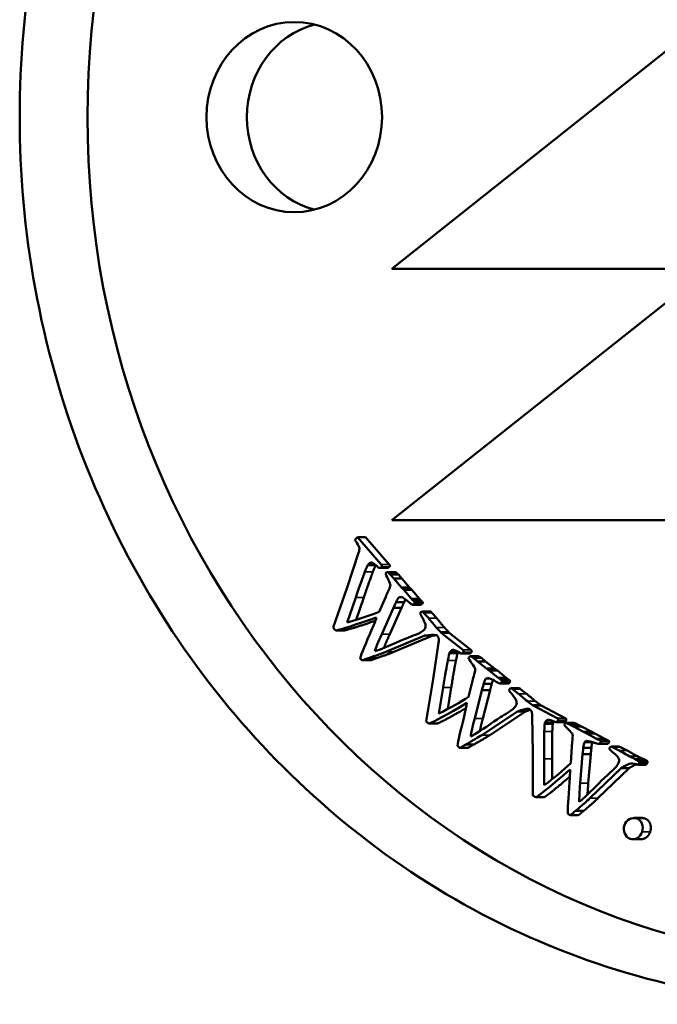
# Model space of a CAD drawing. Header units: millimetres. Extents: x 697 to 7301, y 1765 to 4597.
# Tile 32 of 39: x 6245 to 6260, y 2038 to 2062. Entities that reach past the tile are written whole.
import ezdxf

# ---------------------------------------------------------------- set-up
doc = ezdxf.new("R2010")
doc.units = ezdxf.units.MM
doc.layers.add('Visibile (ISO)', color=7, linetype='Continuous', lineweight=50)
doc.layers.add('Visibile sottile (ISO)', color=7, linetype='Continuous', lineweight=35)

msp = doc.modelspace()

# ---------------------------------------------------------------- linework, layer by layer
at = {"layer": 'Visibile (ISO)'}
for p, q in [((6264.952, 2064.662), (6253.866, 2055.862)), ((6253.866, 2049.91), (6264.952, 2058.71)), ((6253.866, 2055.862), (6260.422, 2055.862)), ((6276.039, 2049.91), (6253.866, 2049.91)), ((6253.615, 2048.867), (6253.053, 2049.51)), ((6253.053, 2049.51), (6253.244, 2049.51)), ((6253.807, 2048.867), (6253.244, 2049.51)), ((6253.082, 2049.142), (6252.813, 2048.317)), ((6253.296, 2048.849), (6253.487, 2048.849)), ((6253.763, 2048.787), (6253.571, 2048.787)), ((6253.73, 2048.665), (6253.721, 2048.652)), ((6253.766, 2048.684), (6253.957, 2048.684)), ((6253.913, 2048.532), (6253.831, 2048.629)), ((6253.831, 2048.629), (6254.022, 2048.629)), ((6254.097, 2048.323), (6253.913, 2048.532)), ((6253.913, 2048.532), (6254.105, 2048.532)), ((6254.105, 2048.532), (6254.022, 2048.629)), ((6254.288, 2048.323), (6254.105, 2048.532)), ((6252.813, 2048.317), (6252.481, 2047.372)), ((6254.153, 2048.262), (6254.097, 2048.323)), ((6254.097, 2048.323), (6254.288, 2048.323)), ((6254.344, 2048.262), (6254.288, 2048.323)), ((6252.813, 2047.495), (6253.012, 2048.08)), ((6253.025, 2047.555), (6253.203, 2048.08)), ((6253.725, 2048.101), (6253.569, 2047.747)), ((6254.332, 2048.052), (6254.153, 2048.262)), ((6254.153, 2048.262), (6254.344, 2048.262)), ((6254.523, 2048.052), (6254.344, 2048.262)), ((6253.627, 2047.215), (6253.904, 2047.841)), ((6253.818, 2047.215), (6254.096, 2047.841)), ((6253.904, 2047.841), (6254.096, 2047.841)), ((6253.968, 2047.975), (6254.16, 2047.975)), ((6254.332, 2048.052), (6254.523, 2048.052)), ((6254.366, 2047.908), (6254.418, 2047.954)), ((6254.366, 2047.908), (6254.557, 2047.908)), ((6254.395, 2047.984), (6254.37, 2048.012)), ((6254.37, 2048.012), (6254.561, 2048.012)), ((6254.418, 2047.954), (6254.609, 2047.954)), ((6254.557, 2047.908), (6254.609, 2047.954)), ((6254.586, 2047.984), (6254.561, 2048.012)), ((6254.785, 2047.749), (6254.593, 2047.749)), ((6254.619, 2047.724), (6254.598, 2047.749)), ((6254.598, 2047.749), (6254.789, 2047.749)), ((6254.74, 2047.591), (6254.619, 2047.724)), ((6254.811, 2047.724), (6254.789, 2047.749)), ((6254.932, 2047.591), (6254.811, 2047.724)), ((6252.542, 2047.302), (6252.734, 2047.302)), ((6253.724, 2046.795), (6254.651, 2047.18)), ((6253.915, 2046.795), (6254.842, 2047.18)), ((6254.651, 2047.18), (6254.842, 2047.18)), ((6255.037, 2047.249), (6255.026, 2047.262)), ((6255.026, 2047.262), (6255.218, 2047.262)), ((6255.547, 2046.844), (6255.037, 2047.249)), ((6255.229, 2047.249), (6255.037, 2047.249)), ((6255.229, 2047.249), (6255.218, 2047.262)), ((6255.738, 2046.844), (6255.229, 2047.249)), ((6254.976, 2047.012), (6254.849, 2046.148)), ((6255.235, 2046.766), (6255.427, 2046.766)), ((6255.696, 2046.756), (6255.505, 2046.756)), ((6255.692, 2046.668), (6255.686, 2046.654)), ((6255.725, 2046.694), (6255.916, 2046.694)), ((6253.364, 2046.6), (6253.173, 2046.6)), ((6253.313, 2046.648), (6253.505, 2046.648)), ((6255.895, 2046.572), (6255.798, 2046.652)), ((6255.798, 2046.652), (6255.989, 2046.652)), ((6256.11, 2046.402), (6255.895, 2046.572)), ((6255.895, 2046.572), (6256.086, 2046.572)), ((6256.086, 2046.572), (6255.989, 2046.652)), ((6256.302, 2046.402), (6256.086, 2046.572)), ((6256.176, 2046.354), (6256.11, 2046.402)), ((6256.11, 2046.402), (6256.302, 2046.402)), ((6256.386, 2046.181), (6256.176, 2046.354)), ((6256.176, 2046.354), (6256.367, 2046.354)), ((6256.367, 2046.354), (6256.302, 2046.402)), ((6256.577, 2046.181), (6256.367, 2046.354)), ((6254.849, 2046.148), (6254.678, 2045.154)), ((6255.781, 2046.112), (6255.686, 2045.734)), ((6256.041, 2046.036), (6256.233, 2046.036)), ((6256.386, 2046.181), (6256.577, 2046.181)), ((6256.459, 2046.127), (6256.43, 2046.15)), ((6256.43, 2046.15), (6256.621, 2046.15)), ((6256.443, 2046.046), (6256.487, 2046.102)), ((6256.443, 2046.046), (6256.635, 2046.046)), ((6256.487, 2046.102), (6256.678, 2046.102)), ((6256.651, 2046.127), (6256.621, 2046.15)), ((6256.635, 2046.046), (6256.678, 2046.102)), ((6254.984, 2045.34), (6255.083, 2045.953)), ((6255.192, 2045.445), (6255.274, 2045.953)), ((6255.831, 2045.221), (6256, 2045.891)), ((6256, 2045.891), (6256.192, 2045.891)), ((6256.022, 2045.221), (6256.192, 2045.891)), ((6256.723, 2045.915), (6256.698, 2045.935)), ((6256.698, 2045.935), (6256.889, 2045.935)), ((6256.864, 2045.807), (6256.723, 2045.915)), ((6256.915, 2045.915), (6256.889, 2045.935)), ((6257.056, 2045.807), (6256.915, 2045.915)), ((6257.213, 2045.528), (6257.2, 2045.538)), ((6257.2, 2045.538), (6257.391, 2045.538)), ((6257.781, 2045.228), (6257.213, 2045.528)), ((6257.404, 2045.528), (6257.213, 2045.528)), ((6257.404, 2045.528), (6257.391, 2045.538)), ((6257.972, 2045.228), (6257.404, 2045.528)), ((6255.996, 2044.827), (6256.844, 2045.385)), ((6256.187, 2044.827), (6257.036, 2045.385)), ((6256.844, 2045.385), (6257.036, 2045.385)), ((6257.192, 2045.283), (6257.209, 2044.408)), ((6254.749, 2045.098), (6254.941, 2045.098)), ((6257.679, 2045.091), (6257.487, 2045.091)), ((6257.749, 2045.133), (6257.94, 2045.133)), ((6257.953, 2045.083), (6257.949, 2045.068)), ((6257.981, 2045.115), (6258.172, 2045.115)), ((6258.169, 2045.028), (6258.06, 2045.088)), ((6258.06, 2045.088), (6258.251, 2045.088)), ((6258.36, 2045.028), (6258.251, 2045.088)), ((6258.408, 2044.902), (6258.169, 2045.028)), ((6258.169, 2045.028), (6258.36, 2045.028)), ((6258.6, 2044.902), (6258.36, 2045.028)), ((6258.481, 2044.867), (6258.408, 2044.902)), ((6258.408, 2044.902), (6258.6, 2044.902)), ((6258.716, 2044.738), (6258.481, 2044.867)), ((6258.481, 2044.867), (6258.672, 2044.867)), ((6258.672, 2044.867), (6258.6, 2044.902)), ((6258.908, 2044.738), (6258.672, 2044.867)), ((6255.616, 2044.603), (6255.807, 2044.603)), ((6258.47, 2044.688), (6258.485, 2044.688)), ((6258.716, 2044.738), (6258.908, 2044.738)), ((6258.797, 2044.699), (6258.765, 2044.716)), ((6258.765, 2044.716), (6258.956, 2044.716)), ((6258.976, 2044.616), (6258.785, 2044.616)), ((6258.795, 2044.616), (6258.829, 2044.68)), ((6258.795, 2044.616), (6258.986, 2044.616)), ((6258.829, 2044.68), (6259.02, 2044.68)), ((6258.989, 2044.699), (6258.956, 2044.716)), ((6258.986, 2044.616), (6259.02, 2044.68)), ((6255.67, 2044.528), (6255.478, 2044.528)), ((6257.209, 2044.408), (6257.205, 2043.397)), ((6258.132, 2044.554), (6258.102, 2044.163)), ((6258.329, 2043.686), (6258.385, 2044.378)), ((6258.385, 2044.378), (6258.576, 2044.378)), ((6258.401, 2044.528), (6258.592, 2044.528)), ((6258.52, 2043.686), (6258.576, 2044.378)), ((6259.092, 2044.542), (6259.064, 2044.556)), ((6259.064, 2044.556), (6259.255, 2044.556)), ((6259.249, 2044.462), (6259.092, 2044.542)), ((6259.283, 2044.542), (6259.255, 2044.556)), ((6259.44, 2044.462), (6259.283, 2044.542)), ((6257.476, 2043.639), (6257.472, 2044.262)), ((6257.666, 2043.785), (6257.663, 2044.262)), ((6259.719, 2044.213), (6259.624, 2044.263)), ((6259.624, 2044.263), (6259.815, 2044.263)), ((6259.697, 2044.124), (6259.888, 2044.124)), ((6259.719, 2044.213), (6259.91, 2044.213)), ((6259.91, 2044.213), (6259.815, 2044.263)), ((6258.556, 2043.33), (6259.299, 2044.044)), ((6258.747, 2043.33), (6259.49, 2044.044)), ((6259.299, 2044.044), (6259.49, 2044.044)), ((6257.285, 2043.356), (6257.476, 2043.356)), ((6258.219, 2043.036), (6258.411, 2043.036)), ((6258.279, 2042.935), (6258.088, 2042.935)), ((6259.789, 2042.865), (6259.598, 2042.865)), ((6259.768, 2042.36), (6259.577, 2042.36))]:
    msp.add_line(p, q, dxfattribs=at)
for centre, major_axis in [((6265.139, 2059.454), (0, -20)), ((6251.558, 2059.454), (0, 2.25))]:
    msp.add_ellipse(centre, major_axis=major_axis, ratio=0.92388, dxfattribs=at)
msp.add_ellipse((6252.515, 2059.454), major_axis=(0, -2.25), ratio=0.92388, start_param=3.373792, end_param=6.050986, dxfattribs=at)
for points, degree, knots in [([(6245.056, 2059.454), (6245.056, 2060.775), (6245.174, 2062.141), (6245.671, 2064.858), (6246.049, 2066.208), (6247.049, 2068.798), (6247.672, 2070.039), (6249.11, 2072.333), (6249.925, 2073.386), (6251.66, 2075.249), (6252.64, 2076.122), (6254.77, 2077.661), (6255.921, 2078.327), (6258.321, 2079.395), (6259.571, 2079.799), (6262.083, 2080.329), (6263.345, 2080.454), (6265.784, 2080.454), (6267.045, 2080.329), (6269.553, 2079.799), (6270.8, 2079.395), (6273.191, 2078.327), (6274.337, 2077.661), (6276.457, 2076.122), (6277.43, 2075.249), (6279.154, 2073.386), (6279.964, 2072.333), (6281.391, 2070.039), (6282.008, 2068.798), (6283, 2066.208), (6283.375, 2064.858), (6283.867, 2062.141), (6283.984, 2060.775), (6283.984, 2059.454), (6283.984, 2058.132), (6283.867, 2056.765), (6283.374, 2054.047), (6282.998, 2052.695), (6282.005, 2050.104), (6281.387, 2048.862), (6279.958, 2046.567), (6279.147, 2045.513), (6277.422, 2043.652), (6276.449, 2042.78), (6274.33, 2041.243), (6273.184, 2040.579), (6270.795, 2039.512), (6269.549, 2039.109), (6267.043, 2038.58), (6265.783, 2038.454), (6263.346, 2038.454), (6262.085, 2038.58), (6259.575, 2039.109), (6258.326, 2039.512), (6255.928, 2040.579), (6254.777, 2041.243), (6252.648, 2042.78), (6251.669, 2043.652), (6249.932, 2045.513), (6249.116, 2046.567), (6247.676, 2048.862), (6247.053, 2050.104), (6246.051, 2052.695), (6245.672, 2054.047), (6245.174, 2056.765), (6245.056, 2058.132), (6245.056, 2059.454)], 3, [6.338557, 6.338557, 6.338557, 6.338557, 6.734862, 6.734862, 7.131166, 7.131166, 7.527471, 7.527471, 7.923775, 7.923775, 8.31979, 8.31979, 8.715805, 8.715805, 9.11182, 9.11182, 9.507835, 9.507835, 9.90385, 9.90385, 10.299865, 10.299865, 10.69588, 10.69588, 11.091895, 11.091895, 11.4882, 11.4882, 11.884504, 11.884504, 12.280808, 12.280808, 12.677113, 12.677113, 12.677113, 13.07375, 13.07375, 13.470387, 13.470387, 13.867023, 13.867023, 14.26366, 14.26366, 14.659343, 14.659343, 15.055026, 15.055026, 15.450709, 15.450709, 15.846391, 15.846391, 16.242074, 16.242074, 16.637757, 16.637757, 17.03344, 17.03344, 17.429123, 17.429123, 17.82576, 17.82576, 18.222396, 18.222396, 18.619033, 18.619033, 19.01567, 19.01567, 19.01567, 19.01567]), ([(6253.322, 2048.884), (6253.344, 2048.906), (6253.37, 2048.915), (6253.428, 2048.903), (6253.48, 2048.863), (6253.554, 2048.789)], 3, [-0.06735249, -0.06735249, -0.06735249, -0.06735249, -0.03367624, -0.03367624, 0, 0, 0, 0]), ([(6253.619, 2048.809), (6253.627, 2048.818), (6253.631, 2048.826), (6253.632, 2048.843), (6253.626, 2048.854), (6253.615, 2048.867)], 3, [-0.004223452, -0.004223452, -0.004223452, -0.004223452, -0.002111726, -0.002111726, 0, 0, 0, 0]), ([(6253.721, 2048.652), (6253.723, 2048.633), (6253.742, 2048.585), (6253.814, 2048.435), (6253.832, 2048.389), (6253.834, 2048.355), (6253.819, 2048.314), (6253.76, 2048.186), (6253.738, 2048.136), (6253.725, 2048.101)], 3, [-0.1623329, -0.1623329, -0.1623329, -0.1623329, -0.1217497, -0.1217497, -0.0811665, -0.0811665, -0.0405832, -0.0405832, 0, 0, 0, 0]), ([(6254.598, 2047.591), (6254.643, 2047.506), (6254.667, 2047.446), (6254.668, 2047.374), (6254.657, 2047.343), (6254.632, 2047.318)], 3, [-0.0184903, -0.0184903, -0.0184903, -0.0184903, -0.00924515, -0.00924515, 0, 0, 0, 0]), ([(6254.92, 2047.375), (6254.883, 2047.417), (6254.845, 2047.462), (6254.768, 2047.558), (6254.746, 2047.584), (6254.74, 2047.591)], 3, [-0.0257309, -0.0257309, -0.0257309, -0.0257309, -0.01286545, -0.01286545, 0, 0, 0, 0]), ([(6254.651, 2047.18), (6254.774, 2047.203), (6254.858, 2047.209), (6254.915, 2047.191), (6254.928, 2047.186), (6254.942, 2047.18)], 3, [-0.0366355, -0.0366355, -0.0366355, -0.0366355, -0.00805952, -0.00805952, 0, 0, 0, 0]), ([(6255.255, 2046.804), (6255.273, 2046.831), (6255.297, 2046.844), (6255.357, 2046.844), (6255.414, 2046.815), (6255.499, 2046.756)], 3, [-0.06735249, -0.06735249, -0.06735249, -0.06735249, -0.03367624, -0.03367624, 0, 0, 0, 0]), ([(6255.56, 2046.789), (6255.566, 2046.799), (6255.569, 2046.808), (6255.567, 2046.825), (6255.56, 2046.834), (6255.547, 2046.844)], 3, [-0.004223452, -0.004223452, -0.004223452, -0.004223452, -0.002111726, -0.002111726, 0, 0, 0, 0]), ([(6253.138, 2046.618), (6253.147, 2046.608), (6253.157, 2046.602), (6253.179, 2046.599), (6253.197, 2046.603), (6253.243, 2046.623), (6253.275, 2046.634), (6253.313, 2046.648)], 3, [-0.100804, -0.100804, -0.100804, -0.100804, -0.0672027, -0.0672027, -0.0336013, -0.0336013, 0, 0, 0, 0]), ([(6253.364, 2046.6), (6253.381, 2046.6), (6253.446, 2046.627), (6253.505, 2046.648)], 2, [-1.864942, -1.864942, -1.864942, -1, 0, 0, 0]), ([(6255.686, 2046.654), (6255.691, 2046.635), (6255.717, 2046.592), (6255.813, 2046.458), (6255.839, 2046.417), (6255.846, 2046.383), (6255.839, 2046.34), (6255.801, 2046.203), (6255.788, 2046.15), (6255.781, 2046.112)], 3, [-0.1623329, -0.1623329, -0.1623329, -0.1623329, -0.1217497, -0.1217497, -0.0811665, -0.0811665, -0.0405832, -0.0405832, 0, 0, 0, 0]), ([(6256.724, 2045.779), (6256.783, 2045.705), (6256.816, 2045.65), (6256.829, 2045.579), (6256.823, 2045.547), (6256.803, 2045.517)], 3, [-0.0184903, -0.0184903, -0.0184903, -0.0184903, -0.00924515, -0.00924515, 0, 0, 0, 0]), ([(6257.077, 2045.629), (6257.033, 2045.664), (6256.988, 2045.701), (6256.897, 2045.779), (6256.871, 2045.802), (6256.864, 2045.807)], 3, [-0.0257309, -0.0257309, -0.0257309, -0.0257309, -0.01286545, -0.01286545, 0, 0, 0, 0]), ([(6256.844, 2045.385), (6256.961, 2045.432), (6257.043, 2045.453), (6257.103, 2045.448), (6257.116, 2045.445), (6257.13, 2045.441)], 3, [-0.0366355, -0.0366355, -0.0366355, -0.0366355, -0.00805952, -0.00805952, 0, 0, 0, 0]), ([(6257.501, 2045.133), (6257.514, 2045.162), (6257.535, 2045.18), (6257.594, 2045.192), (6257.655, 2045.174), (6257.749, 2045.133)], 3, [-0.06735249, -0.06735249, -0.06735249, -0.06735249, -0.03367624, -0.03367624, 0, 0, 0, 0]), ([(6257.803, 2045.176), (6257.808, 2045.187), (6257.809, 2045.197), (6257.804, 2045.213), (6257.795, 2045.221), (6257.781, 2045.228)], 3, [-0.004223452, -0.004223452, -0.004223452, -0.004223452, -0.002111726, -0.002111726, 0, 0, 0, 0]), ([(6257.949, 2045.068), (6257.957, 2045.05), (6257.991, 2045.013), (6258.107, 2044.9), (6258.139, 2044.864), (6258.152, 2044.832), (6258.152, 2044.789), (6258.137, 2044.646), (6258.133, 2044.592), (6258.132, 2044.554)], 3, [-0.1623329, -0.1623329, -0.1623329, -0.1623329, -0.1217497, -0.1217497, -0.0811665, -0.0811665, -0.0405832, -0.0405832, 0, 0, 0, 0]), ([(6255.448, 2044.539), (6255.459, 2044.531), (6255.469, 2044.527), (6255.492, 2044.529), (6255.509, 2044.536), (6255.551, 2044.564), (6255.58, 2044.582), (6255.616, 2044.603)], 3, [-0.100804, -0.100804, -0.100804, -0.100804, -0.0672027, -0.0672027, -0.0336013, -0.0336013, 0, 0, 0, 0]), ([(6255.67, 2044.528), (6255.671, 2044.528), (6255.689, 2044.529), (6255.753, 2044.572), (6255.807, 2044.603)], 2, [-2.076873, -2.076873, -2.076873, -2, -1, 0, 0, 0]), ([(6259.115, 2044.408), (6259.185, 2044.346), (6259.227, 2044.299), (6259.252, 2044.232), (6259.251, 2044.199), (6259.236, 2044.166)], 3, [-0.0184903, -0.0184903, -0.0184903, -0.0184903, -0.00924515, -0.00924515, 0, 0, 0, 0]), ([(6259.487, 2044.329), (6259.439, 2044.354), (6259.388, 2044.382), (6259.285, 2044.442), (6259.256, 2044.459), (6259.249, 2044.462)], 3, [-0.0257309, -0.0257309, -0.0257309, -0.0257309, -0.01286545, -0.01286545, 0, 0, 0, 0]), ([(6259.299, 2044.044), (6259.406, 2044.113), (6259.483, 2044.149), (6259.576, 2044.158), (6259.632, 2044.148), (6259.697, 2044.124)], 3, [-0.03009164, -0.03009164, -0.03009164, -0.03009164, -0.01504582, -0.01504582, 0, 0, 0, 0]), ([(6259.727, 2044.172), (6259.731, 2044.181), (6259.732, 2044.188), (6259.73, 2044.199), (6259.726, 2044.206), (6259.719, 2044.213)], 3, [-0.008981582, -0.008981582, -0.008981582, -0.008981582, -0.004490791, -0.004490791, 0, 0, 0, 0]), ([(6258.065, 2042.941), (6258.076, 2042.935), (6258.088, 2042.934), (6258.11, 2042.94), (6258.125, 2042.95), (6258.162, 2042.986), (6258.187, 2043.009), (6258.219, 2043.036)], 3, [-0.100804, -0.100804, -0.100804, -0.100804, -0.0672027, -0.0672027, -0.0336013, -0.0336013, 0, 0, 0, 0]), ([(6258.279, 2042.935), (6258.285, 2042.935), (6258.307, 2042.941), (6258.363, 2042.995), (6258.411, 2043.036)], 2, [-2.321992, -2.321992, -2.321992, -2, -1, 0, 0, 0]), ([(6259.668, 2042.852), (6259.61, 2042.873), (6259.552, 2042.868), (6259.433, 2042.804), (6259.393, 2042.756), (6259.373, 2042.693)], 3, [-0.03189277, -0.03189277, -0.03189277, -0.03189277, -0.01594639, -0.01594639, 0, 0, 0, 0]), ([(6259.794, 2042.538), (6259.816, 2042.607), (6259.814, 2042.671), (6259.764, 2042.791), (6259.724, 2042.831), (6259.668, 2042.852)], 3, [-0.03442461, -0.03442461, -0.03442461, -0.03442461, -0.0172123, -0.0172123, 0, 0, 0, 0]), ([(6259.373, 2042.693), (6259.352, 2042.627), (6259.355, 2042.563), (6259.408, 2042.437), (6259.45, 2042.395), (6259.507, 2042.373)], 3, [-0.03255729, -0.03255729, -0.03255729, -0.03255729, -0.01627864, -0.01627864, 0, 0, 0, 0]), ([(6259.507, 2042.373), (6259.565, 2042.352), (6259.622, 2042.357), (6259.733, 2042.42), (6259.772, 2042.47), (6259.794, 2042.538)], 3, [-0.03934134, -0.03934134, -0.03934134, -0.03934134, -0.01967067, -0.01967067, 0, 0, 0, 0]), ([(6259.768, 2042.36), (6259.819, 2042.36), (6259.952, 2042.435), (6259.985, 2042.538)], 2, [-1.594173, -1.594173, -1.594173, -1, 0, 0, 0])]:
    msp.add_open_spline(points, degree=degree, knots=knots, dxfattribs=at)
for points, degree in [([(6253.029, 2049.489), (6253.019, 2049.479), (6253.008, 2049.466), (6252.994, 2049.449)], 3), ([(6253.053, 2049.51), (6253.041, 2049.5), (6253.033, 2049.493), (6253.029, 2049.489)], 3), ([(6252.994, 2049.449), (6253.004, 2049.433), (6253.019, 2049.409), (6253.04, 2049.378)], 3), ([(6253.04, 2049.378), (6253.074, 2049.322), (6253.094, 2049.279), (6253.1, 2049.25)], 3), ([(6253.1, 2049.25), (6253.101, 2049.23), (6253.096, 2049.194), (6253.082, 2049.142)], 3), ([(6253.228, 2048.69), (6253.264, 2048.782), (6253.286, 2048.835), (6253.296, 2048.849)], 3), ([(6253.296, 2048.849), (6253.303, 2048.861), (6253.312, 2048.873), (6253.322, 2048.884)], 3), ([(6253.419, 2048.69), (6253.473, 2048.828), (6253.487, 2048.849)], 2), ([(6253.487, 2048.849), (6253.488, 2048.85), (6253.488, 2048.851)], 2), ([(6253.554, 2048.789), (6253.578, 2048.782), (6253.599, 2048.789), (6253.619, 2048.809)], 3), ([(6253.763, 2048.787), (6253.788, 2048.787), (6253.81, 2048.809)], 2), ([(6253.81, 2048.809), (6253.823, 2048.822), (6253.823, 2048.848), (6253.807, 2048.867)], 2), ([(6253.012, 2048.08), (6253.109, 2048.364), (6253.181, 2048.567), (6253.228, 2048.69)], 3), ([(6253.203, 2048.08), (6253.349, 2048.506), (6253.419, 2048.69)], 2), ([(6253.766, 2048.684), (6253.749, 2048.679), (6253.736, 2048.672), (6253.73, 2048.665)], 3), ([(6253.831, 2048.629), (6253.817, 2048.644), (6253.796, 2048.663), (6253.766, 2048.684)], 3), ([(6254.022, 2048.629), (6254.002, 2048.652), (6253.957, 2048.684)], 2), ([(6253.968, 2047.975), (6253.99, 2048.024), (6254.012, 2048.06), (6254.035, 2048.084)], 3), ([(6254.035, 2048.084), (6254.045, 2048.093), (6254.061, 2048.098), (6254.085, 2048.099)], 3), ([(6254.085, 2048.099), (6254.138, 2048.079), (6254.2, 2048.036), (6254.272, 2047.969)], 3), ([(6253.904, 2047.841), (6253.941, 2047.915), (6253.962, 2047.959), (6253.968, 2047.975)], 3), ([(6254.096, 2047.841), (6254.151, 2047.952), (6254.16, 2047.975)], 2), ([(6254.16, 2047.975), (6254.175, 2048.01), (6254.191, 2048.037)], 2), ([(6254.272, 2047.969), (6254.311, 2047.935), (6254.342, 2047.914), (6254.366, 2047.908)], 3), ([(6254.37, 2048.012), (6254.359, 2048.022), (6254.346, 2048.036), (6254.332, 2048.052)], 3), ([(6254.418, 2047.954), (6254.408, 2047.968), (6254.4, 2047.978), (6254.395, 2047.984)], 3), ([(6254.561, 2048.012), (6254.544, 2048.027), (6254.523, 2048.052)], 2), ([(6254.609, 2047.954), (6254.594, 2047.975), (6254.586, 2047.984)], 2), ([(6252.542, 2047.302), (6252.673, 2047.327), (6252.995, 2047.43), (6253.507, 2047.611)], 3), ([(6253.569, 2047.747), (6253.35, 2047.655), (6253.098, 2047.571), (6252.813, 2047.495)], 3), ([(6253.507, 2047.611), (6253.481, 2047.534), (6253.446, 2047.446), (6253.402, 2047.346)], 3), ([(6254.552, 2047.737), (6254.546, 2047.731), (6254.541, 2047.722), (6254.538, 2047.708)], 3), ([(6254.538, 2047.708), (6254.549, 2047.68), (6254.569, 2047.641), (6254.598, 2047.591)], 3), ([(6254.598, 2047.749), (6254.575, 2047.749), (6254.56, 2047.746), (6254.552, 2047.737)], 3), ([(6254.789, 2047.749), (6254.787, 2047.749), (6254.785, 2047.749)], 2), ([(6252.481, 2047.372), (6252.492, 2047.355), (6252.501, 2047.342), (6252.508, 2047.335)], 3), ([(6252.734, 2047.302), (6252.9, 2047.334), (6253.48, 2047.535)], 2), ([(6255.026, 2047.262), (6254.986, 2047.303), (6254.95, 2047.341), (6254.92, 2047.375)], 3), ([(6255.112, 2047.375), (6255.055, 2047.439), (6254.94, 2047.581), (6254.932, 2047.591)], 2), ([(6255.218, 2047.262), (6255.156, 2047.324), (6255.112, 2047.375)], 2), ([(6252.508, 2047.335), (6252.514, 2047.327), (6252.526, 2047.316), (6252.542, 2047.302)], 3), ([(6253.402, 2047.346), (6253.241, 2046.976), (6253.146, 2046.747), (6253.117, 2046.657)], 3), ([(6253.463, 2046.813), (6253.489, 2046.894), (6253.543, 2047.028), (6253.627, 2047.215)], 3), ([(6253.682, 2046.891), (6253.727, 2047.011), (6253.818, 2047.215)], 2), ([(6254.428, 2047.2), (6254.284, 2047.148), (6254.162, 2047.099), (6254.063, 2047.054)], 3), ([(6254.632, 2047.318), (6254.587, 2047.272), (6254.519, 2047.232), (6254.428, 2047.2)], 3), ([(6254.842, 2047.18), (6254.88, 2047.187), (6254.912, 2047.192)], 2), ([(6254.942, 2047.18), (6254.958, 2047.157), (6254.97, 2047.137), (6254.976, 2047.121)], 3), ([(6254.063, 2047.054), (6253.783, 2046.928), (6253.583, 2046.848), (6253.463, 2046.813)], 3), ([(6254.976, 2047.121), (6254.981, 2047.102), (6254.981, 2047.066), (6254.976, 2047.012)], 3), ([(6253.313, 2046.648), (6253.501, 2046.71), (6253.638, 2046.759), (6253.724, 2046.795)], 3), ([(6253.505, 2046.648), (6253.787, 2046.741), (6253.915, 2046.795)], 2), ([(6255.195, 2046.595), (6255.215, 2046.693), (6255.228, 2046.75), (6255.235, 2046.766)], 3), ([(6255.235, 2046.766), (6255.24, 2046.779), (6255.247, 2046.792), (6255.255, 2046.804)], 3), ([(6255.386, 2046.595), (6255.416, 2046.742), (6255.427, 2046.766)], 2), ([(6255.427, 2046.766), (6255.432, 2046.78), (6255.441, 2046.795)], 2), ([(6255.499, 2046.756), (6255.524, 2046.754), (6255.544, 2046.765), (6255.56, 2046.789)], 3), ([(6255.725, 2046.694), (6255.709, 2046.685), (6255.698, 2046.677), (6255.692, 2046.668)], 3), ([(6255.696, 2046.756), (6255.729, 2046.756), (6255.751, 2046.789)], 2), ([(6255.798, 2046.652), (6255.782, 2046.665), (6255.758, 2046.679), (6255.725, 2046.694)], 3), ([(6255.751, 2046.789), (6255.761, 2046.804), (6255.757, 2046.829), (6255.738, 2046.844)], 2), ([(6255.989, 2046.652), (6255.966, 2046.671), (6255.916, 2046.694)], 2), ([(6253.117, 2046.657), (6253.123, 2046.64), (6253.13, 2046.627), (6253.138, 2046.618)], 3), ([(6255.083, 2045.953), (6255.131, 2046.252), (6255.169, 2046.466), (6255.195, 2046.595)], 3), ([(6255.274, 2045.953), (6255.347, 2046.401), (6255.386, 2046.595)], 2), ([(6256, 2045.891), (6256.024, 2045.971), (6256.038, 2046.019), (6256.041, 2046.036)], 3), ([(6256.041, 2046.036), (6256.054, 2046.087), (6256.07, 2046.127), (6256.089, 2046.155)], 3), ([(6256.089, 2046.155), (6256.097, 2046.166), (6256.112, 2046.175), (6256.135, 2046.18)], 3), ([(6256.135, 2046.18), (6256.191, 2046.171), (6256.259, 2046.14), (6256.341, 2046.088)], 3), ([(6256.192, 2045.891), (6256.228, 2046.011), (6256.233, 2046.036)], 2), ([(6256.233, 2046.036), (6256.247, 2046.093), (6256.267, 2046.131)], 2), ([(6256.341, 2046.088), (6256.385, 2046.062), (6256.419, 2046.048), (6256.443, 2046.046)], 3), ([(6256.43, 2046.15), (6256.418, 2046.157), (6256.403, 2046.168), (6256.386, 2046.181)], 3), ([(6256.487, 2046.102), (6256.475, 2046.113), (6256.466, 2046.122), (6256.459, 2046.127)], 3), ([(6256.621, 2046.15), (6256.603, 2046.161), (6256.577, 2046.181)], 2), ([(6256.678, 2046.102), (6256.66, 2046.119), (6256.651, 2046.127)], 2), ([(6255.686, 2045.734), (6255.486, 2045.601), (6255.252, 2045.47), (6254.984, 2045.34)], 3), ([(6256.655, 2045.914), (6256.65, 2045.907), (6256.647, 2045.897), (6256.645, 2045.883)], 3), ([(6256.645, 2045.883), (6256.662, 2045.857), (6256.688, 2045.823), (6256.724, 2045.779)], 3), ([(6256.698, 2045.935), (6256.676, 2045.931), (6256.661, 2045.924), (6256.655, 2045.914)], 3), ([(6257.268, 2045.629), (6257.203, 2045.681), (6257.065, 2045.799), (6257.056, 2045.807)], 2), ([(6254.749, 2045.098), (6254.874, 2045.147), (6255.173, 2045.311), (6255.647, 2045.588)], 3), ([(6255.647, 2045.588), (6255.635, 2045.508), (6255.615, 2045.414), (6255.588, 2045.307)], 3), ([(6256.803, 2045.517), (6256.766, 2045.463), (6256.706, 2045.411), (6256.621, 2045.362)], 3), ([(6257.2, 2045.538), (6257.153, 2045.571), (6257.112, 2045.601), (6257.077, 2045.629)], 3), ([(6257.391, 2045.538), (6257.321, 2045.588), (6257.268, 2045.629)], 2), ([(6254.941, 2045.098), (6255.098, 2045.16), (6255.624, 2045.464)], 2), ([(6255.588, 2045.307), (6255.491, 2044.912), (6255.435, 2044.668), (6255.421, 2044.574)], 3), ([(6256.621, 2045.362), (6256.488, 2045.283), (6256.377, 2045.211), (6256.286, 2045.148)], 3), ([(6257.036, 2045.385), (6257.098, 2045.41), (6257.146, 2045.425)], 2), ([(6257.13, 2045.441), (6257.15, 2045.422), (6257.165, 2045.405), (6257.174, 2045.391)], 3), ([(6257.174, 2045.391), (6257.182, 2045.373), (6257.188, 2045.337), (6257.192, 2045.283)], 3), ([(6254.678, 2045.154), (6254.691, 2045.139), (6254.702, 2045.129), (6254.71, 2045.123)], 3), ([(6254.71, 2045.123), (6254.718, 2045.117), (6254.731, 2045.108), (6254.749, 2045.098)], 3), ([(6255.736, 2044.794), (6255.748, 2044.879), (6255.779, 2045.022), (6255.831, 2045.221)], 3), ([(6256.286, 2045.148), (6256.031, 2044.969), (6255.848, 2044.852), (6255.736, 2044.794)], 3), ([(6255.95, 2044.921), (6255.975, 2045.039), (6256.022, 2045.221)], 2), ([(6257.476, 2044.915), (6257.479, 2045.015), (6257.483, 2045.073), (6257.487, 2045.091)], 3), ([(6257.487, 2045.091), (6257.49, 2045.105), (6257.495, 2045.119), (6257.501, 2045.133)], 3), ([(6257.667, 2044.915), (6257.673, 2045.065), (6257.679, 2045.091)], 2), ([(6257.679, 2045.091), (6257.683, 2045.112), (6257.692, 2045.133)], 2), ([(6257.692, 2045.133), (6257.697, 2045.143), (6257.703, 2045.152)], 2), ([(6257.749, 2045.133), (6257.773, 2045.135), (6257.791, 2045.15), (6257.803, 2045.176)], 3), ([(6257.94, 2045.133), (6257.977, 2045.137), (6257.994, 2045.176)], 2), ([(6257.981, 2045.115), (6257.967, 2045.103), (6257.958, 2045.092), (6257.953, 2045.083)], 3), ([(6257.994, 2045.176), (6258.002, 2045.193), (6257.994, 2045.217), (6257.972, 2045.228)], 2), ([(6258.06, 2045.088), (6258.042, 2045.097), (6258.016, 2045.106), (6257.981, 2045.115)], 3), ([(6258.251, 2045.088), (6258.225, 2045.102), (6258.172, 2045.115)], 2), ([(6255.616, 2044.603), (6255.791, 2044.701), (6255.917, 2044.775), (6255.996, 2044.827)], 3), ([(6255.807, 2044.603), (6256.07, 2044.75), (6256.187, 2044.827)], 2), ([(6257.472, 2044.262), (6257.47, 2044.565), (6257.471, 2044.782), (6257.476, 2044.915)], 3), ([(6257.663, 2044.262), (6257.661, 2044.716), (6257.667, 2044.915)], 2), ([(6255.421, 2044.574), (6255.43, 2044.558), (6255.439, 2044.546), (6255.448, 2044.539)], 3), ([(6258.401, 2044.528), (6258.405, 2044.582), (6258.415, 2044.624), (6258.429, 2044.655)], 3), ([(6258.429, 2044.655), (6258.434, 2044.668), (6258.448, 2044.679), (6258.47, 2044.688)], 3), ([(6258.47, 2044.688), (6258.526, 2044.69), (6258.598, 2044.673), (6258.687, 2044.638)], 3), ([(6258.592, 2044.528), (6258.599, 2044.609), (6258.62, 2044.655)], 2), ([(6258.62, 2044.655), (6258.621, 2044.658), (6258.623, 2044.661)], 2), ([(6258.687, 2044.638), (6258.735, 2044.621), (6258.771, 2044.614), (6258.795, 2044.616)], 3), ([(6258.765, 2044.716), (6258.751, 2044.721), (6258.735, 2044.729), (6258.716, 2044.738)], 3), ([(6258.829, 2044.68), (6258.815, 2044.689), (6258.804, 2044.695), (6258.797, 2044.699)], 3), ([(6258.956, 2044.716), (6258.936, 2044.724), (6258.908, 2044.738)], 2), ([(6258.976, 2044.616), (6258.981, 2044.616), (6258.986, 2044.616)], 2), ([(6259.02, 2044.68), (6258.999, 2044.693), (6258.989, 2044.699)], 2), ([(6258.385, 2044.378), (6258.395, 2044.461), (6258.401, 2044.511), (6258.401, 2044.528)], 3), ([(6258.576, 2044.378), (6258.592, 2044.503), (6258.592, 2044.528)], 2), ([(6259.025, 2044.528), (6259.021, 2044.52), (6259.02, 2044.509), (6259.021, 2044.495)], 3), ([(6259.021, 2044.495), (6259.041, 2044.473), (6259.073, 2044.444), (6259.115, 2044.408)], 3), ([(6259.064, 2044.556), (6259.043, 2044.548), (6259.03, 2044.539), (6259.025, 2044.528)], 3), ([(6259.679, 2044.329), (6259.605, 2044.367), (6259.451, 2044.457), (6259.44, 2044.462)], 2), ([(6258.102, 2044.163), (6257.926, 2043.993), (6257.718, 2043.819), (6257.476, 2043.639)], 3), ([(6259.236, 2044.166), (6259.209, 2044.105), (6259.158, 2044.043), (6259.083, 2043.978)], 3), ([(6259.624, 2044.263), (6259.572, 2044.286), (6259.526, 2044.308), (6259.487, 2044.329)], 3), ([(6259.49, 2044.044), (6259.593, 2044.11), (6259.659, 2044.137)], 2), ([(6259.815, 2044.263), (6259.737, 2044.298), (6259.679, 2044.329)], 2), ([(6259.697, 2044.124), (6259.71, 2044.14), (6259.72, 2044.156), (6259.727, 2044.172)], 3), ([(6259.888, 2044.124), (6259.907, 2044.148), (6259.918, 2044.172)], 2), ([(6259.918, 2044.172), (6259.924, 2044.186), (6259.921, 2044.202), (6259.91, 2044.213)], 2), ([(6257.285, 2043.356), (6257.399, 2043.428), (6257.667, 2043.647), (6258.087, 2044.012)], 3), ([(6258.087, 2044.012), (6258.088, 2043.93), (6258.085, 2043.834), (6258.076, 2043.723)], 3), ([(6259.083, 2043.978), (6258.965, 2043.874), (6258.867, 2043.782), (6258.789, 2043.702)], 3), ([(6257.476, 2043.356), (6257.62, 2043.447), (6258.084, 2043.844)], 2), ([(6258.076, 2043.723), (6258.045, 2043.316), (6258.03, 2043.065), (6258.032, 2042.97)], 3), ([(6258.306, 2043.248), (6258.303, 2043.334), (6258.311, 2043.48), (6258.329, 2043.686)], 3), ([(6258.789, 2043.702), (6258.568, 2043.477), (6258.407, 2043.326), (6258.306, 2043.248)], 3), ([(6258.501, 2043.419), (6258.507, 2043.529), (6258.52, 2043.686)], 2), ([(6257.205, 2043.397), (6257.221, 2043.385), (6257.233, 2043.377), (6257.242, 2043.372)], 3), ([(6257.242, 2043.372), (6257.251, 2043.368), (6257.265, 2043.362), (6257.285, 2043.356)], 3), ([(6258.219, 2043.036), (6258.375, 2043.166), (6258.487, 2043.264), (6258.556, 2043.33)], 3), ([(6258.411, 2043.036), (6258.644, 2043.231), (6258.747, 2043.33)], 2), ([(6258.032, 2042.97), (6258.044, 2042.956), (6258.055, 2042.947), (6258.065, 2042.941)], 3), ([(6259.859, 2042.852), (6259.824, 2042.865), (6259.789, 2042.865)], 2), ([(6259.985, 2042.538), (6260.018, 2042.642), (6259.943, 2042.821), (6259.859, 2042.852)], 2)]:
    msp.add_open_spline(points, degree=degree, dxfattribs=at)
at = {"layer": 'Visibile sottile (ISO)'}
for p, q in [((6253.322, 2048.884), (6253.448, 2048.884)), ((6253.615, 2048.867), (6253.807, 2048.867)), ((6253.619, 2048.809), (6253.81, 2048.809)), ((6253.228, 2048.69), (6253.419, 2048.69)), ((6253.012, 2048.08), (6253.203, 2048.08)), ((6254.035, 2048.084), (6254.119, 2048.084)), ((6254.395, 2047.984), (6254.586, 2047.984)), ((6254.619, 2047.724), (6254.811, 2047.724)), ((6254.74, 2047.591), (6254.932, 2047.591)), ((6254.92, 2047.375), (6255.112, 2047.375)), ((6253.627, 2047.215), (6253.818, 2047.215)), ((6253.724, 2046.795), (6253.915, 2046.795)), ((6255.255, 2046.804), (6255.425, 2046.804)), ((6255.547, 2046.844), (6255.738, 2046.844)), ((6255.56, 2046.789), (6255.751, 2046.789)), ((6255.195, 2046.595), (6255.386, 2046.595)), ((6256.089, 2046.155), (6256.216, 2046.155)), ((6256.459, 2046.127), (6256.651, 2046.127)), ((6255.083, 2045.953), (6255.274, 2045.953)), ((6256.723, 2045.915), (6256.915, 2045.915)), ((6256.864, 2045.807), (6257.056, 2045.807)), ((6257.077, 2045.629), (6257.268, 2045.629)), ((6255.831, 2045.221), (6256.022, 2045.221)), ((6257.501, 2045.133), (6257.692, 2045.133)), ((6257.781, 2045.228), (6257.972, 2045.228)), ((6257.803, 2045.176), (6257.994, 2045.176)), ((6255.996, 2044.827), (6256.187, 2044.827)), ((6257.476, 2044.915), (6257.667, 2044.915)), ((6258.429, 2044.655), (6258.62, 2044.655)), ((6258.797, 2044.699), (6258.989, 2044.699)), ((6259.092, 2044.542), (6259.283, 2044.542)), ((6259.249, 2044.462), (6259.44, 2044.462)), ((6257.472, 2044.262), (6257.663, 2044.262)), ((6259.487, 2044.329), (6259.679, 2044.329)), ((6259.727, 2044.172), (6259.918, 2044.172)), ((6258.329, 2043.686), (6258.52, 2043.686)), ((6258.556, 2043.33), (6258.747, 2043.33)), ((6259.668, 2042.852), (6259.859, 2042.852)), ((6259.794, 2042.538), (6259.985, 2042.538))]:
    msp.add_line(p, q, dxfattribs=at)

doc.saveas('drawing.dxf')
